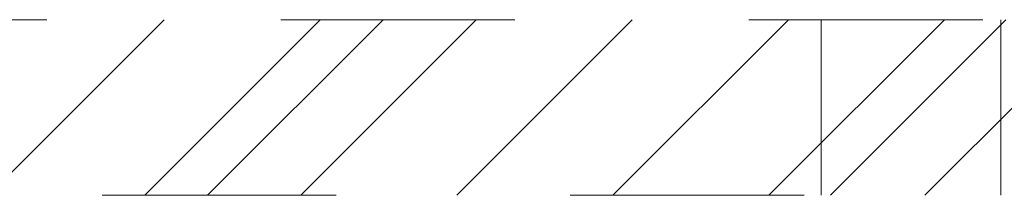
# Model space of a CAD drawing. Header units: inches. Extents: x -465 to -303, y -234 to 7.
# Tile 58 of 81: x -338.05 to -332.45, y -14.05 to -13.05. Entities that reach past the tile are written whole.
import ezdxf

# ---------------------------------------------------------------- set-up
doc = ezdxf.new("R2010")
doc.units = ezdxf.units.IN
doc.header["$LTSCALE"] = 32
doc.header["$MEASUREMENT"] = 0
doc.linetypes.add('Dash Style-1', pattern=[0.083328, 0.041656, -0.041672])
for name, color, linetype, lineweight in [('DashLineFill', 7, 'Dash Style-1', 13), ('Drawing', 7, 'Continuous', 18), ('None', 7, 'Continuous', 18)]:
    doc.layers.add(name, color=color, linetype=linetype, lineweight=lineweight)

# ---------------------------------------------------------------- blocks, each defined once
blk = doc.blocks.new('1BRPT6-LeftBeam (2D)')
at = {"layer": 'DashLineFill', "linetype": 'Continuous', "lineweight": 13}
h = blk.add_hatch(dxfattribs=at)
h.set_pattern_fill('Steel', color=253, style=0, pattern_type=2)
h.set_pattern_definition([(45, (0, 0), (-1.61302, 1.9357), []), (45, (-1.0608, 1.0608), (-0.472346, 0.416761), [])])
h.paths.add_polyline_path([(-1.8504, 0.5), (20.4724, 0.5), (20.4724, -0.5), (-1.8504, -0.5)])
at = {"layer": 'DashLineFill'}
for p, q in [((2.3622, -0.5), (2.3622, 0.5)), ((3.3858, -0.5), (3.3858, 0.5))]:
    blk.add_line(p, q, dxfattribs=at)
at = {"layer": 'DashLineFill', "flags": 128}
blk.add_lwpolyline([(-1.8504, 0.5), (20.4724, 0.5), (20.4724, -0.5), (-1.8504, -0.5)], close=True, dxfattribs=at)
blk = doc.blocks.new('Group-73')
at = {"layer": 'None', "color": 7, "rotation": 180}
blk.add_blockref('1BRPT6-LeftBeam (2D)', (80.9449, -19.5276), dxfattribs=at)
blk = doc.blocks.new('Group-80')
at = {"layer": 'None'}
blk.add_blockref('Group-73', (0, 0), dxfattribs=at)
blk = doc.blocks.new('SL L Desk (2D)')
at = {"layer": 'None'}
blk.add_blockref('Group-80', (0, 0), dxfattribs=at)
at = {"layer": 'Drawing', "color": 0, "flags": 1}
for tag in ['Tag', 'Catalog', 'Option1', 'Option2', 'Option3', 'Option4', 'Option5', 'Option6', 'Option7', 'Option8', 'Option9', 'Option10', 'Option11', 'Option12', 'Custom', 'FinishGroup', 'Discount', 'Item2', 'Item3', 'Item6', 'Item8', 'Item9', 'Item10', 'Item12', 'Item13', 'Item16', 'Item18', 'Item19', 'Item20', 'Item21', 'Item22', 'Item23', 'Item24', 'Item25', 'Item1', 'Item4', 'Item5', 'Item7', 'Item11', 'Item14', 'Item15', 'Item17']:
    blk.add_attdef(tag, (-51.5877, -67.0772), '', height=0.00709, dxfattribs=at)

msp = doc.modelspace()

# ---------------------------------------------------------------- block references
at = {"layer": 'Drawing'}
msp.add_blockref('SL L Desk (2D)', (-411.047, 5.9764), dxfattribs=at)

doc.saveas('drawing.dxf')
